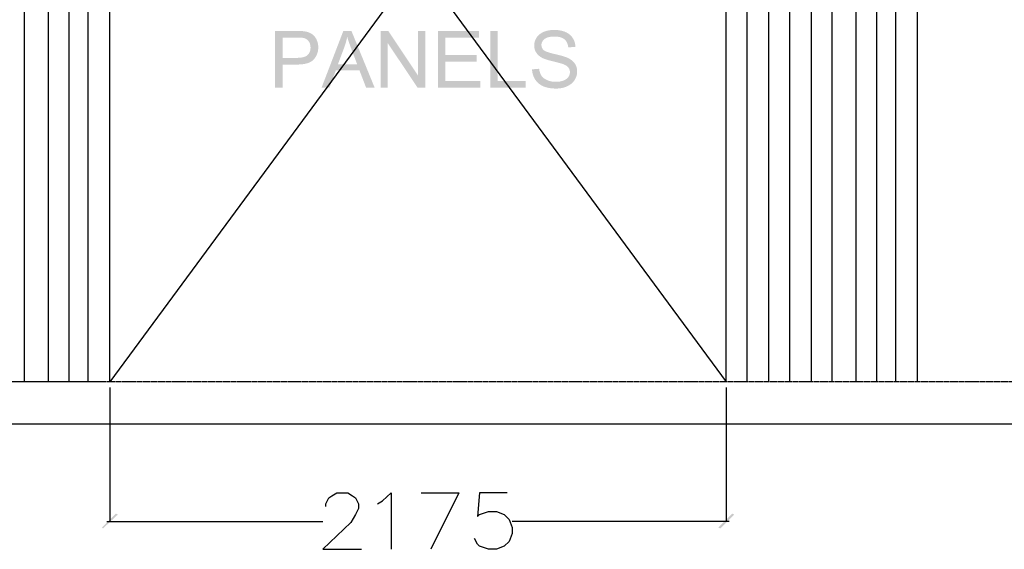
# Model space of a CAD drawing. Header units: millimetres. Extents: x 502444 to 745500, y -417645 to -375189.
# Tile 178 of 208: x 732232 to 735935, y -400677 to -398687. Entities that reach past the tile are written whole.
import ezdxf

# ---------------------------------------------------------------- set-up
doc = ezdxf.new("R2010")
doc.units = ezdxf.units.MM
doc.linetypes.add('PDF_IMPORT', pattern=[1, 0.8, -0.2])
doc.layers.add('PDF2_Geometry', color=7, linetype='Continuous')
doc.layers.add('PDF2_Solid Fills', color=7, linetype='Continuous')

msp = doc.modelspace()

# ---------------------------------------------------------------- hatches: boundary and pattern name
at = {"layer": 'PDF2_Solid Fills', "lineweight": 25, "transparency": 33554559}
for points in [[(733272.55452, -398729.1132), (733192.16361, -398729.1132), (733192.16361, -398942.19992), (733220.36608, -398942.19992), (733220.36608, -398855.5698), (733275.02582, -398855.5698), (733276.45619, -398855.56434), (733283.07392, -398855.41148), (733289.37136, -398855.04024), (733295.34943, -398854.45426), (733301.00812, -398853.64991), (733306.34652, -398852.63082), (733311.36465, -398851.39335), (733316.06339, -398849.94114), (733320.44185, -398848.27056), (733324.50002, -398846.38524), (733328.23881, -398844.28154), (733331.65732, -398841.9631), (733334.75645, -398839.42629), (733337.5362, -398836.67474), (733340.42242, -398833.33904), (733220.36608, -398830.42371), (733220.36608, -398754.2593), (733274.88023, -398754.2593), (733342.08481, -398751.40402), (733338.78005, -398747.5242), (733335.18046, -398744.06656), (733331.28517, -398741.03112), (733329.43169, -398739.82277), (733325.22066, -398737.4643), (733320.66932, -398735.41884), (733315.77768, -398733.68456), (733310.54482, -398732.25965), (733304.97257, -398731.14775), (733304.11453, -398730.9967), (733300.14462, -398730.42165), (733295.65879, -398729.95031), (733290.65705, -398729.58453), (733285.13849, -398729.32248), (733279.10492, -398729.16416)], [(733342.08481, -398751.40402), (733274.88023, -398754.2593), (733275.438, -398754.2593), (733282.46337, -398754.34301), (733288.55154, -398754.57413), (733293.7025, -398754.95265), (733297.91627, -398755.47675), (733301.19283, -398756.14826), (733302.9171, -398756.67237), (733307.62676, -398758.6505), (733311.88875, -398761.3056), (733315.70488, -398764.63767), (733319.07335, -398768.64852), (733320.97232, -398771.68942), (733323.06692, -398776.16251), (733324.56371, -398780.9759), (733325.46178, -398786.12595), (733325.76023, -398791.61449), (733325.73748, -398793.27052), (733325.28071, -398798.81547), (733324.24251, -398803.94187), (733322.62379, -398808.64789), (733320.42274, -398812.93354), (733317.64025, -398816.80062), (733314.27634, -398820.24916), (733314.25177, -398820.271), (733311.13262, -398822.65131), (733307.51848, -398824.71315), (733303.41117, -398826.45834), (733298.80979, -398827.88508), (733293.71433, -398828.99516), (733288.12388, -398829.78859), (733282.04027, -398830.26538), (733275.46166, -398830.42371), (733220.36608, -398830.42371), (733340.42242, -398833.33904), (733343.44694, -398829.29906), (733346.1166, -398825.08621), (733348.42957, -398820.70047), (733350.38677, -398816.14186), (733351.98821, -398811.40854), (733353.23387, -398806.50234), (733354.12375, -398801.42143), (733354.65695, -398796.16947), (733354.8353, -398790.7428), (733354.71337, -398786.42804), (733354.21929, -398781.16516), (733353.34487, -398776.05878), (733352.09012, -398771.10708), (733350.45502, -398766.31189), (733348.43867, -398761.67138), (733347.8072, -398760.42663), (733345.09386, -398755.70423)], [(733479.56399, -398729.1132), (733449.1814, -398729.1132), (733367.33737, -398942.19992), (733397.28412, -398942.19992), (733420.68867, -398877.66409), (733509.80191, -398877.66409), (733428.82958, -398854.69812), (733452.23412, -398792.19501), (733452.4434, -398791.62541), (733454.20861, -398786.63914), (733455.87192, -398781.64558), (733457.43331, -398776.64293), (733458.89371, -398771.63119), (733460.25219, -398766.61034), (733461.50968, -398761.58221), (733462.66526, -398756.54316), (733463.71893, -398751.49684)], [(733479.56399, -398729.1132), (733463.71893, -398751.49684), (733464.82537, -398755.27111), (733466.11925, -398759.48397), (733467.54416, -398763.93704), (733469.09919, -398768.6285), (733470.78615, -398773.56018), (733472.60232, -398778.73207), (733474.55042, -398784.14418), (733476.62864, -398789.79468), (733478.83789, -398795.68358), (733501.07958, -398854.69812), (733428.82958, -398854.69812), (733509.80191, -398877.66409), (733534.66048, -398942.19992), (733566.78736, -398942.19992)], [(733617.95853, -398729.1132), (733589.02996, -398729.1132), (733589.02996, -398942.19992), (733616.06866, -398942.19992), (733616.06866, -398774.75397)], [(733617.95853, -398729.1132), (733616.06866, -398774.75397), (733728.00593, -398942.19992), (733729.8958, -398896.41357)], [(733756.9345, -398729.1132), (733729.8958, -398729.1132), (733729.8958, -398896.41357), (733728.00593, -398942.19992), (733756.9345, -398942.19992)], [(733959.00319, -398729.1132), (733804.90735, -398729.1132), (733804.90735, -398942.19992), (733963.94579, -398942.19992), (733963.94579, -398917.05382), (733833.10982, -398917.05382), (733833.10982, -398844.52357), (733951.00696, -398844.52357), (733951.00696, -398819.52306), (733833.10982, -398819.52306), (733833.10982, -398754.2593), (733959.00319, -398754.2593)], [(734029.94475, -398729.1132), (734001.74228, -398729.1132), (734001.74228, -398942.19992), (734134.90306, -398942.19992), (734134.90306, -398917.05382), (734029.94475, -398917.05382)], [(734178.8323, -398750.30122), (734176.18903, -398753.96813), (734174.16449, -398757.30566), (734171.98436, -398761.56947), (734170.20095, -398765.91881), (734168.81426, -398770.35732), (734167.82337, -398774.885), (734167.2283, -398779.49821), (734167.02994, -398784.20059), (734167.21192, -398788.6846), (734167.82428, -398793.41064), (734168.86794, -398797.97108), (734170.34381, -398802.36591), (734172.25097, -398806.59333), (734174.58942, -398810.65514), (734175.69677, -398812.3512), (734178.35278, -398815.85614), (734181.38458, -398819.17365), (734184.79217, -398822.30554), (734188.57464, -398825.24817), (734192.73381, -398828.00154), (734197.26786, -398830.56929), (734197.48078, -398830.68212), (734200.32149, -398832.06881), (734203.58987, -398833.47188), (734207.28408, -398834.89497), (734211.40503, -398836.33444), (734215.95273, -398837.79028), (734220.92627, -398839.26615), (734226.32746, -398840.75839), (734232.15448, -398842.26883), (734238.40825, -398843.79565), (734240.11522, -398844.21057), (734246.78664, -398845.85749), (734252.84569, -398847.39159), (734258.29328, -398848.81468), (734263.12851, -398850.12676), (734267.35229, -398851.32784), (734270.96369, -398852.41608), (734273.96274, -398853.39513), (734276.35033, -398854.26136), (734281.0336, -398856.2213), (734285.60222, -398858.56703), (734289.54302, -398861.10566), (734292.85507, -398863.83719), (734295.53928, -398866.76162), (734295.59843, -398866.83987), (734298.11704, -398870.75792), (734299.91501, -398874.98351), (734300.99416, -398879.51301), (734301.35448, -398884.35006), (734301.34811, -398884.99609), (734300.90498, -398889.65662), (734299.76488, -398894.13153), (734297.92778, -398898.41899), (734295.3937, -398902.51902), (734292.97881, -398905.45073), (734289.75321, -398908.48253), (734286.00349, -398911.2086), (734281.72967, -398913.62894), (734276.93175, -398915.74538), (734276.47134, -398915.9219), (734272.30489, -398917.33407), (734267.93644, -398918.48965), (734263.36509, -398919.38681), (734258.59173, -398920.0292), (734253.61638, -398920.41501), (734248.43903, -398920.54239), (734313.27513, -398921.27577), (734316.17408, -398917.75081), (734318.79915, -398914.002), (734319.31689, -398913.19219), (734321.76362, -398908.9757), (734323.83365, -398904.68095), (734325.52789, -398900.30613), (734326.84543, -398895.85306), (734327.78627, -398891.32174), (734328.35041, -398886.71217), (734328.53876, -398882.02435), (734328.41046, -398877.95708), (734327.90729, -398873.14915), (734327.02286, -398868.51046), (734325.75628, -398864.04101), (734324.10935, -398859.7408), (734322.08117, -398855.60802), (734319.67084, -398851.64448), (734318.44338, -398849.91748), (734315.73187, -398846.59088), (734312.67459, -398843.42259), (734309.27155, -398840.41627), (734305.52184, -398837.56827), (734301.42636, -398834.88041), (734296.98421, -398832.35452), (734292.19539, -398829.98695), (734291.46473, -398829.66121), (734288.65677, -398828.50017), (734285.44299, -398827.30091), (734281.82339, -398826.06345), (734277.79616, -398824.78776), (734273.3622, -398823.47386), (734268.52242, -398822.11993), (734263.27501, -398820.72959), (734257.62177, -398819.29922), (734251.56181, -398817.83064), (734245.09513, -398816.32384), (734240.82495, -398815.3466), (734234.28729, -398813.75063), (734228.32014, -398812.16012), (734222.92259, -398810.57689), (734218.09465, -398808.99911), (734213.8363, -398807.42862), (734210.14755, -398805.86358), (734207.02931, -398804.30583), (734204.47976, -398802.75353), (734202.50072, -398801.20852), (734200.5053, -398799.2322), (734197.75284, -398795.58167), (734195.78745, -398791.54352), (734194.60821, -398787.12139), (734194.21513, -398782.31163), (734194.40712, -398778.99595), (734195.28973, -398774.66298), (734196.89025, -398770.56114), (734199.20686, -398766.69041), (734202.23957, -398763.04897), (734205.99019, -398759.63683), (734206.90465, -398758.93621), (734210.03108, -398756.91986), (734213.56059, -398755.17285), (734217.4932, -398753.69334), (734221.82889, -398752.48499), (734226.56858, -398751.54415), (734231.71044, -398750.87082), (734237.25631, -398750.46864), (734243.20526, -398750.33398)], [(734242.0424, -398725.47905), (734239.86773, -398725.49725), (734234.86417, -398725.68651), (734229.97162, -398726.0814), (734225.19008, -398726.68194), (734220.51863, -398727.48448), (734215.95728, -398728.49265), (734211.50694, -398729.70646), (734207.1667, -398731.12409), (734202.93747, -398732.74554), (734201.22321, -398733.47892), (734196.71373, -398735.66633), (734192.51543, -398738.09941), (734188.62832, -398740.77999), (734185.05149, -398743.70624), (734181.78676, -398746.87998), (734178.8323, -398750.30122), (734243.20526, -398750.33398), (734245.49367, -398750.35764), (734251.04317, -398750.61969), (734256.2551, -398751.17473), (734261.12763, -398752.02276), (734265.6626, -398753.16378), (734269.85998, -398754.59597), (734273.71797, -398756.32297), (734277.23839, -398758.34295), (734280.42032, -398760.65411), (734281.91438, -398761.95709), (734284.91252, -398765.06532), (734287.5385, -398768.52841), (734289.79415, -398772.34819), (734291.67856, -398776.52283), (734293.19082, -398781.05233), (734294.33275, -398785.93669), (734295.10344, -398791.17774), (734322.14214, -398789.14319), (734321.99109, -398786.46079), (734321.46699, -398781.63285), (734320.62715, -398776.94502), (734319.47066, -398772.39368), (734317.99662, -398767.97883), (734316.20684, -398763.7041), (734314.0995, -398759.56586), (734311.67552, -398755.56774), (734309.83296, -398752.92538), (734306.96859, -398749.36402), (734303.82396, -398746.04287), (734300.39999, -398742.96194), (734296.69668, -398740.1194), (734292.71312, -398737.51889), (734288.45113, -398735.1586), (734283.9098, -398733.03671), (734283.84702, -398733.01123), (734279.74517, -398731.42982), (734275.50866, -398730.03584), (734271.13567, -398728.82567), (734266.62618, -398727.80294), (734261.98112, -398726.96583), (734257.20049, -398726.31616), (734252.28337, -398725.85029), (734247.23067, -398725.57186)], [(734185.4928, -398871.41305), (734158.88994, -398873.73876), (734159.02005, -398876.66683), (734159.46955, -398881.50752), (734160.20657, -398886.22446), (734161.23112, -398890.81948), (734162.5432, -398895.29438), (734164.14281, -398899.64554), (734166.02904, -398903.87478), (734168.2028, -398907.98208), (734170.665, -398911.96746), (734172.21184, -398914.24768), (734175.038, -398917.95645), (734178.0971, -398921.43228), (734181.38913, -398924.677), (734184.91319, -398927.68696), (734188.67018, -398930.4658), (734192.66011, -398933.00989), (734196.88297, -398935.32287), (734201.33786, -398937.40291), (734202.92655, -398938.07078), (734206.82549, -398939.54482), (734210.89822, -398940.866), (734215.14474, -398942.03068), (734219.56596, -398943.03885), (734224.16098, -398943.89234), (734228.93069, -398944.59115), (734233.87329, -398945.13527), (734238.99059, -398945.52289), (734244.28167, -398945.75582), (734249.74747, -398945.83407), (734254.42073, -398945.74308), (734259.37516, -398945.44282), (734264.21676, -398944.92963), (734268.94462, -398944.20535), (734273.55965, -398943.26815), (734278.06185, -398942.11985), (734282.45032, -398940.75863), (734286.72505, -398939.18814), (734290.88695, -398937.40291), (734294.65668, -398935.5649), (734298.93049, -398933.15184), (734302.92861, -398930.51676), (734306.65285, -398927.65966), (734310.10138, -398924.57872), (734313.27513, -398921.27577), (734248.43903, -398920.54239), (734248.06506, -398920.54239), (734243.00963, -398920.39499), (734238.09979, -398919.99281), (734233.33554, -398919.33586), (734228.71595, -398918.42232), (734224.24195, -398917.25218), (734219.91354, -398915.82727), (734215.72981, -398914.14759), (734211.79265, -398912.30776), (734207.396, -398909.84192), (734203.45429, -398907.13769), (734199.96754, -398904.19142), (734196.93665, -398901.00312), (734194.36072, -398897.57642), (734192.36257, -398894.36082), (734190.40263, -398890.44096), (734188.73569, -398886.18625), (734187.36174, -398881.59669), (734186.28077, -398876.67229)]]:
    msp.add_hatch(color=256, dxfattribs=at).paths.add_polyline_path(points)
at = {"layer": 'PDF2_Solid Fills', "lineweight": 25, "true_color": 0x989898, "transparency": 33554559}
for points in [[(732600.88814, -400546.76968), (732593.43421, -400543.04272), (732541.25669, -400595.22024), (732544.98366, -400598.9472)], [(734859.42938, -400595.22024), (734866.88331, -400598.9472), (734919.06083, -400546.76968), (734911.6069, -400543.04272)]]:
    msp.add_hatch(color=252, dxfattribs=at).paths.add_polyline_path(points)

# ---------------------------------------------------------------- linework, layer by layer
at = {"layer": 'PDF2_Geometry', "lineweight": 25}
for points in [[(732250.55336, -400047.35627), (732250.55336, -396905.52415)], [(732340.00054, -400047.35627), (732340.00054, -396905.52415)], [(732418.26682, -400047.35627), (732418.26682, -396905.52415)], [(732489.07917, -400047.35627), (732489.07917, -396905.52415)], [(732571.07242, -400047.35627), (732571.07242, -396905.52415)], [(734889.24511, -400047.35627), (734889.24511, -396905.52415)], [(734967.51139, -400047.35627), (734967.51139, -396905.52415)], [(735049.50464, -400047.35627), (735049.50464, -396905.52415)], [(735127.77092, -400047.35627), (735127.77092, -396905.52415)], [(735209.76416, -400047.35627), (735209.76416, -396905.52415)], [(735288.03044, -400047.35627), (735288.03044, -396905.52415)], [(735377.47762, -400047.35627), (735377.47762, -396905.52415)], [(735455.7439, -400047.35627), (735455.7439, -396905.52415)], [(735526.55625, -400047.35627), (735526.55625, -396905.52415)], [(735608.5495, -400047.35627), (735608.5495, -396905.52415)]]:
    msp.add_lwpolyline(points, dxfattribs=at)
at = {"layer": 'PDF2_Geometry', "color": 251, "lineweight": 25, "true_color": 0x636466}
for points in [[(732571.07242, -396905.52415), (734889.24511, -400047.35627)], [(734889.24511, -396905.52415), (732571.07242, -400047.35627)]]:
    msp.add_lwpolyline(points, dxfattribs=at)
at = {"layer": 'PDF2_Geometry', "linetype": 'PDF_IMPORT', "lineweight": 25, "ltscale": 7.886829}
msp.add_lwpolyline([(743103.47761, -400047.35627), (719377.61369, -400047.35627)], dxfattribs=at)
at = {"layer": 'PDF2_Geometry', "color": 252, "lineweight": 25, "true_color": 0x989898}
for points in [[(732548.71062, -400047.35627), (731091.46702, -400047.35627)], [(732571.07242, -400069.71807), (732571.07242, -400572.85844)], [(734889.24511, -400069.71807), (734889.24511, -400572.85844)], [(733383.55095, -400516.95396), (733383.55095, -400505.77306), (733394.73185, -400483.41126), (733405.91274, -400475.95733), (733424.54757, -400464.77644), (733465.54419, -400464.77644), (733484.17902, -400475.95733), (733495.35992, -400483.41126), (733506.54082, -400505.77306), (733506.54082, -400524.40789), (733495.35992, -400546.76968), (733476.72509, -400576.58541), (733372.37005, -400677.21348), (733517.72172, -400677.21348)], [(733577.35317, -400505.77306), (733595.988, -400494.59216), (733629.53069, -400464.77644), (733629.53069, -400677.21348)], [(733741.33966, -400464.77644), (733882.96436, -400464.77644), (733778.60932, -400677.21348)], [(734065.58568, -400464.77644), (733961.23064, -400464.77644), (733953.77671, -400554.22361), (733961.23064, -400546.76968), (733994.77333, -400535.58878), (734024.58906, -400535.58878), (734054.40478, -400546.76968), (734073.03961, -400565.40451), (734084.22051, -400595.22024), (734084.22051, -400617.58203), (734073.03961, -400647.39776), (734054.40478, -400666.03259), (734024.58906, -400677.21348), (733994.77333, -400677.21348), (733961.23064, -400666.03259), (733953.77671, -400658.57865), (733942.59581, -400636.21686)], [(732559.89152, -400572.85844), (733372.37005, -400572.85844)], [(734900.42601, -400572.85844), (734084.22051, -400572.85844)]]:
    msp.add_lwpolyline(points, dxfattribs=at)
at = {"layer": 'PDF2_Geometry', "lineweight": 30}
msp.add_lwpolyline([(743103.47761, -400207.6158), (719239.71595, -400207.6158)], dxfattribs=at)

doc.saveas('drawing.dxf')
